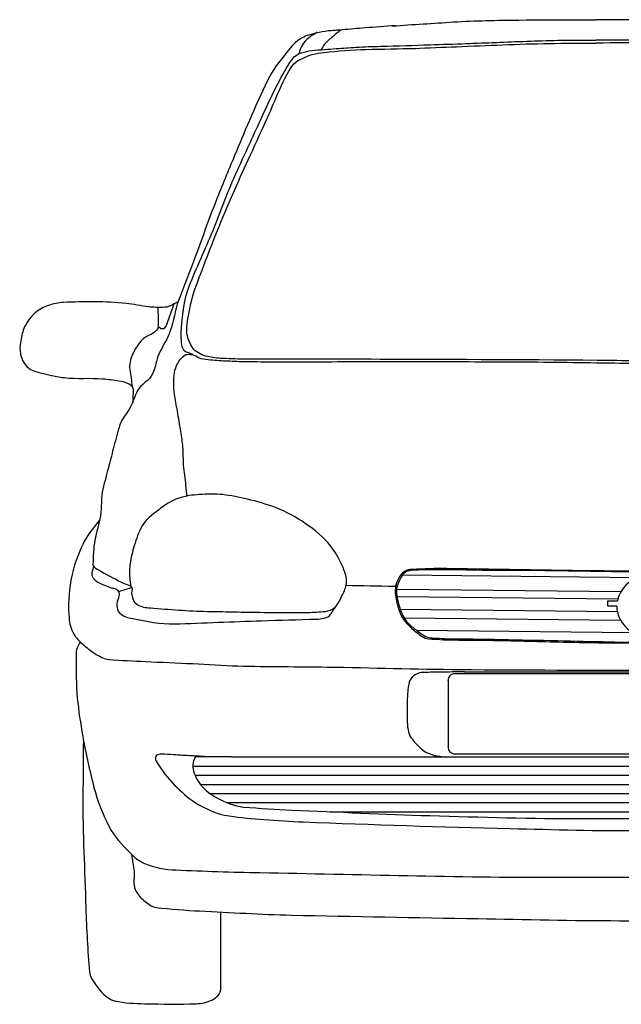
# Model space of a CAD drawing. Header units: millimetres. Extents: x 1343 to 64046, y 44602 to 77982.
# Tile 17 of 68: x 28089 to 29103, y 54952 to 56613. Entities that reach past the tile are written whole.
import ezdxf

# ---------------------------------------------------------------- set-up
doc = ezdxf.new("R2010")
doc.units = ezdxf.units.MM

# ---------------------------------------------------------------- blocks, each defined once
blk = doc.blocks.new('A$C4ACD6110')
for p, q in [((645.4, 723.4), (1043.1, 719.3)), ((166.4, 695.4), (187.9, 702.5)), ((635.7, 699.3), (1012.9, 695.4)), ((635.8, 687.2), (1007.7, 683.4)), ((640.7, 665.6), (1006.8, 661.8)), ((647.3, 650.9), (1012.3, 647.1)), ((668.4, 630.3), (1033.3, 626.5)), ((1067.3, 556.9), (732.7, 556.9)), ((748.5, 560.1), (1067.3, 560.1)), ((721.4, 545.5), (721.4, 432.7)), ((356.4, 416.5), (1067.3, 416.5)), ((732.4, 421.8), (1067.3, 421.8)), ((291.1, 401.1), (1067.3, 401.1)), ((295, 385.7), (1067.3, 385.7)), ((304.2, 370.3), (1067.3, 370.3)), ((319.9, 354.9), (1067.3, 354.9)), ((348.7, 339.5), (1067.3, 339.5)), ((522.7, 324.2), (1067.3, 324.2))]:
    blk.add_line(p, q)
for points in [[(232.7, 1148.5), (232.9, 1143.2), (237.3, 1139.3), (243.2, 1139.1), (246.5, 1143.3), (259.7, 1180.6)], [(1006, 670.7), (990.5, 670.7), (990.5, 679.9), (1006.9, 679.9)]]:
    blk.add_lwpolyline(points)
for centre, start, end in [((732.7, 545.5), 89.9989, 180), ((732.7, 433.2), 177.4935, 270.0011)]:
    blk.add_arc(centre, 11.4, start, end)
for start_param, end_param in [(6.230214, 9.247388), (3.14103, 6.052285)]:
    blk.add_ellipse((1063.5, 670.7), major_axis=(57.6, 0), ratio=0.902192, start_param=start_param, end_param=end_param)
for points, knots in [([(632.2, 1649.8), (615.4, 1648.5), (598.6, 1647.3), (581.8, 1646), (568.9, 1645.1), (556, 1643.8), (543.1, 1642.7), (535.2, 1642.1), (527.2, 1641.5), (519.3, 1640.9), (512.5, 1640.3), (505.9, 1638.6), (499.2, 1637.1), (491, 1635.3), (483.1, 1633.3), (475.4, 1629.2), (464.7, 1623.3), (457.1, 1614.4), (449.7, 1605), (437.6, 1589.6), (425.5, 1574.7), (417.2, 1557.3), (406.5, 1534.9), (396.3, 1512.5), (386.6, 1489.8), (378.3, 1470.1), (369.9, 1450.4), (361.7, 1430.7), (351, 1404.9), (340.1, 1379.3), (330, 1353.4), (317.5, 1321.3), (306.1, 1288.7), (294, 1256.5), (285.2, 1233), (276, 1209.6), (267.2, 1186.1), (261, 1169.7), (259.3, 1151.7), (253.4, 1135.1), (248.5, 1121.4), (240, 1109.1), (234.2, 1095.8), (229.6, 1085.3), (228.5, 1073.2), (223.6, 1062.7), (218.2, 1051.3), (204.1, 1045.5), (198.2, 1034.3), (193.4, 1025.1), (190.5, 1014.8), (185.7, 1005.6), (180.6, 995.8), (171.8, 987.5), (168.4, 976.7), (164.7, 964.8), (161.5, 952.7), (158.4, 940.6), (155.5, 929.5), (152.6, 918.5), (149.7, 907.4), (146.3, 894.4), (143, 881.4), (139.6, 868.4), (135.9, 853.8), (138.1, 838.1), (135.7, 823.3), (133.4, 809.3), (128.7, 795.9), (126.2, 781.9), (123.9, 768.7), (123.4, 755.3), (123, 742), (122.9, 741.2), (122.9, 740.4), (123.4, 739.5), (125.7, 735.7), (129.1, 734), (132.5, 732), (145.3, 724.6), (158.1, 717.6), (171.2, 711.2), (175.2, 709.2), (179.6, 708.2), (183.7, 706.2), (185.6, 705.3), (187.2, 703.9), (188.3, 702), (190.4, 698.3), (187.1, 693.8), (188.3, 689.9), (189.9, 684.3), (191.2, 678.4), (196.6, 674.5), (204.1, 669.1), (211.8, 668.4), (219.9, 667.8), (251.9, 665.4), (283.8, 662.7), (315.8, 662.1), (349.6, 661.4), (383.4, 660.6), (417.2, 660.3), (439.8, 660.1), (462.4, 660.2), (485, 660.3), (494.8, 660.3), (504.7, 661.1), (514.5, 662.1), (520.2, 662.6), (525.8, 664.2), (530.4, 668.6), (537.1, 674.8), (539.6, 682.1), (543.4, 689.8), (546.4, 696.3), (549.7, 702.8), (550.4, 709.4), (551.5, 719.2), (547.2, 729.6), (542.8, 739.5), (537.2, 751.7), (531.8, 762.5), (523.3, 772.6), (510.9, 787.4), (497.3, 799.3), (481.5, 809.9), (465.2, 820.7), (448.9, 830.4), (430.8, 837.1), (415.1, 842.9), (399.3, 847.4), (383, 851.3), (369.3, 854.5), (355.7, 857.3), (341.8, 858.9), (328.7, 860.4), (315.4, 859.7), (302.3, 858.9), (290.5, 858.3), (279, 856.9), (267.5, 853), (254.6, 848.7), (244.2, 841.2), (233.3, 832.9), (222.9, 825), (213, 817.5), (206.2, 806.3), (199.6, 795.6), (196.1, 784.4), (192.6, 772.6), (189.7, 762.6), (186.8, 752.8), (185.6, 742.5), (184.6, 734.6), (184.1, 726.6), (184.9, 718.7), (185.4, 713.9), (185.9, 709), (186.4, 704.2)], [0, 0, 0, 0, 0.023518, 0.023518, 0.023518, 0.041607, 0.041607, 0.041607, 0.052717, 0.052717, 0.052717, 0.062216, 0.062216, 0.062216, 0.073894, 0.073894, 0.073894, 0.090346, 0.090346, 0.090346, 0.117179, 0.117179, 0.117179, 0.151677, 0.151677, 0.151677, 0.181534, 0.181534, 0.181534, 0.220421, 0.220421, 0.220421, 0.268499, 0.268499, 0.268499, 0.303537, 0.303537, 0.303537, 0.328131, 0.328131, 0.328131, 0.348479, 0.348479, 0.348479, 0.364667, 0.364667, 0.364667, 0.382383, 0.382383, 0.382383, 0.396944, 0.396944, 0.396944, 0.412612, 0.412612, 0.412612, 0.430062, 0.430062, 0.430062, 0.44604, 0.44604, 0.44604, 0.464788, 0.464788, 0.464788, 0.485872, 0.485872, 0.485872, 0.505635, 0.505635, 0.505635, 0.524221, 0.524221, 0.524221, 0.525401, 0.525401, 0.525401, 0.530909, 0.530909, 0.530909, 0.551358, 0.551358, 0.551358, 0.557614, 0.557614, 0.557614, 0.560495, 0.560495, 0.560495, 0.566124, 0.566124, 0.566124, 0.574283, 0.574283, 0.574283, 0.585557, 0.585557, 0.585557, 0.630289, 0.630289, 0.630289, 0.677476, 0.677476, 0.677476, 0.709021, 0.709021, 0.709021, 0.722761, 0.722761, 0.722761, 0.730762, 0.730762, 0.730762, 0.74236, 0.74236, 0.74236, 0.752018, 0.752018, 0.752018, 0.766496, 0.766496, 0.766496, 0.784366, 0.784366, 0.784366, 0.810437, 0.810437, 0.810437, 0.837208, 0.837208, 0.837208, 0.860387, 0.860387, 0.860387, 0.879919, 0.879919, 0.879919, 0.898297, 0.898297, 0.898297, 0.914713, 0.914713, 0.914713, 0.933169, 0.933169, 0.933169, 0.950847, 0.950847, 0.950847, 0.967751, 0.967751, 0.967751, 0.982164, 0.982164, 0.982164, 0.993229, 0.993229, 0.993229, 1, 1, 1, 1]), ([(628, 1649.4), (662.2, 1651.7), (696.4, 1653.9), (730.5, 1656.1), (767.2, 1658.4), (804, 1658.9), (840.7, 1659.3), (873.4, 1659.6), (906.1, 1659.9), (938.9, 1659.9), (949.4, 1659.9), (960, 1659.9), (970.5, 1659.9)], [0, 0, 0, 0, 0.299577, 0.299577, 0.299577, 0.621299, 0.621299, 0.621299, 0.907575, 0.907575, 0.907575, 1, 1, 1, 1]), ([(1067.3, 1659.8), (1045.6, 1659.9), (1023.9, 1659.9), (1002.2, 1659.9), (991.6, 1659.9), (981.1, 1659.9), (970.5, 1659.9)], [0, 0, 0, 0, 0.672802, 0.672802, 0.672802, 1, 1, 1, 1]), ([(501, 1638.6), (497.1, 1636.1), (493.1, 1633.6), (489.2, 1631.2), (484.9, 1628.4), (481.2, 1624.7), (478.1, 1620.5), (475.3, 1616.6), (473, 1612.5), (471.7, 1608.1), (471.2, 1606.3), (470.6, 1604.5), (470.1, 1602.7)], [0, 0, 0, 0, 0.285137, 0.285137, 0.285137, 0.599234, 0.599234, 0.599234, 0.884806, 0.884806, 0.884806, 1, 1, 1, 1]), ([(540.8, 1642.5), (538.5, 1640.8), (536.3, 1639), (534, 1637.2), (530.5, 1634.4), (527.1, 1631.4), (523.7, 1628.4), (521.1, 1626.3), (518.7, 1624), (516.3, 1621.7), (513.9, 1619.4), (511.5, 1617.1), (510.2, 1614.1), (509.3, 1612.1), (508.4, 1610), (507.6, 1608)], [0, 0, 0, 0, 0.177597, 0.177597, 0.177597, 0.456644, 0.456644, 0.456644, 0.662997, 0.662997, 0.662997, 0.863195, 0.863195, 0.863195, 1, 1, 1, 1]), ([(291.6, 1094.8), (290.2, 1095.4), (288.9, 1095.9), (287.5, 1096.5), (285.1, 1097.5), (282.7, 1098.4), (280.3, 1099.4), (277.6, 1100.5), (275.8, 1103.1), (274.7, 1105.8), (272.9, 1110.1), (272.2, 1114.3), (272, 1118.7), (271.6, 1125.9), (271.5, 1133.2), (272.2, 1140.3), (274.5, 1164), (276.4, 1188), (285.2, 1210.4), (297.8, 1242.5), (312.6, 1272.9), (325.4, 1304.5), (338, 1335.5), (349.1, 1367.2), (362.8, 1397.7), (371.1, 1415.9), (379.4, 1434.1), (387.8, 1452.3), (394.6, 1467.1), (401.5, 1482), (408.3, 1496.9), (414.6, 1510.6), (421, 1524.2), (427.5, 1537.9), (433.8, 1551.4), (441.4, 1564.3), (448.7, 1577.5), (452.7, 1584.7), (456.9, 1591.4), (462.8, 1597.6), (466, 1600.9), (470.2, 1602.6), (474.4, 1603.9), (480.3, 1605.8), (486.1, 1607.6), (492.2, 1608.1), (499.2, 1608.7), (506.1, 1609.2), (513.1, 1609.7), (519.8, 1610.2), (526.4, 1610.7), (533.1, 1611.2), (544.2, 1612), (555.3, 1612.8), (566.4, 1613.5), (580.4, 1614.3), (594.4, 1614.7), (608.4, 1615.1), (636, 1616), (663.5, 1616.7), (691.1, 1617.6), (711.3, 1618.3), (731.5, 1619), (751.7, 1619.7), (785.8, 1620.9), (819.9, 1622.4), (854, 1623.6), (889, 1624.9), (924, 1625.8), (959, 1625.3), (962.9, 1625.3), (966.7, 1625.2), (970.5, 1625.2)], [0, 0, 0, 0, 0.00415, 0.00415, 0.00415, 0.011489, 0.011489, 0.011489, 0.019502, 0.019502, 0.019502, 0.031865, 0.031865, 0.031865, 0.052197, 0.052197, 0.052197, 0.119164, 0.119164, 0.119164, 0.215384, 0.215384, 0.215384, 0.309821, 0.309821, 0.309821, 0.366228, 0.366228, 0.366228, 0.412426, 0.412426, 0.412426, 0.454951, 0.454951, 0.454951, 0.497236, 0.497236, 0.497236, 0.520315, 0.520315, 0.520315, 0.532731, 0.532731, 0.532731, 0.549915, 0.549915, 0.549915, 0.569631, 0.569631, 0.569631, 0.588457, 0.588457, 0.588457, 0.619859, 0.619859, 0.619859, 0.659392, 0.659392, 0.659392, 0.737166, 0.737166, 0.737166, 0.794213, 0.794213, 0.794213, 0.890411, 0.890411, 0.890411, 0.989176, 0.989176, 0.989176, 1, 1, 1, 1]), ([(384.8, 1423.7), (394.7, 1445.4), (404.6, 1467.1), (414.5, 1488.8), (421.3, 1503.9), (427.6, 1519.3), (434.3, 1534.4), (442.1, 1552.1), (449.2, 1569.7), (461.8, 1585.4), (465.5, 1590.2), (471.1, 1592.2), (476.4, 1594.7), (481.8, 1597.3), (487, 1599.8), (492.7, 1601.3), (499.1, 1602.9), (505.5, 1604.1), (512, 1604.7), (535.8, 1606.9), (559.5, 1609.2), (583.4, 1609.8), (611.2, 1610.4), (639, 1611), (666.7, 1611.6)], [0, 0, 0, 0, 0.184069, 0.184069, 0.184069, 0.31202, 0.31202, 0.31202, 0.461113, 0.461113, 0.461113, 0.505682, 0.505682, 0.505682, 0.550943, 0.550943, 0.550943, 0.60122, 0.60122, 0.60122, 0.785528, 0.785528, 0.785528, 1, 1, 1, 1]), ([(664.9, 1611.6), (688.5, 1612.5), (712.1, 1613.4), (735.8, 1614.4), (761.7, 1615.4), (787.6, 1616.5), (813.6, 1617.6), (865.9, 1619.7), (918.2, 1620.6), (970.5, 1620.5)], [0, 0, 0, 0, 0.23201, 0.23201, 0.23201, 0.486638, 0.486638, 0.486638, 1, 1, 1, 1]), ([(1067.3, 1625.3), (1038.9, 1625.3), (1010.5, 1625.3), (982, 1625.3), (978.2, 1625.3), (974.4, 1625.2), (970.5, 1625.2)], [0, 0, 0, 0, 0.881094, 0.881094, 0.881094, 1, 1, 1, 1]), ([(1067.3, 1084.2), (1067.1, 1084.2), (1066.9, 1084.2), (1066.6, 1084.2), (1043.5, 1084.5), (1020.5, 1084.7), (997.4, 1085), (867.1, 1086.5), (736.7, 1086.5), (606.3, 1087.1), (529.9, 1087.4), (453.5, 1087.3), (377.1, 1087.5), (364, 1087.5), (350.9, 1088.2), (337.8, 1088.7), (329.4, 1089.1), (321.2, 1090.5), (312.9, 1092.5), (308.6, 1093.5), (304.8, 1095.6), (300.9, 1097.9), (296.9, 1100.2), (293.5, 1102.4), (290.8, 1106.8), (282.3, 1120.1), (279.6, 1133.5), (281.6, 1146.8), (285, 1169.6), (289.8, 1192.6), (298.4, 1215.2), (317.9, 1266.8), (336.6, 1315.6), (358.3, 1364.7), (367, 1384.4), (375.7, 1404.1), (384.4, 1423.8)], [0, 0, 0, 0, 0.000666, 0.000666, 0.000666, 0.062513, 0.062513, 0.062513, 0.412203, 0.412203, 0.412203, 0.617064, 0.617064, 0.617064, 0.65226, 0.65226, 0.65226, 0.674729, 0.674729, 0.674729, 0.686504, 0.686504, 0.686504, 0.698592, 0.698592, 0.698592, 0.735293, 0.735293, 0.735293, 0.79819, 0.79819, 0.79819, 0.942239, 0.942239, 0.942239, 1, 1, 1, 1]), ([(266.6, 1184.1), (262.3, 1181.8), (258, 1179.5), (253.6, 1177.3), (249.7, 1175.2), (244.9, 1174.9), (240.5, 1174.8), (232.5, 1174.5), (224.5, 1174.8), (216.6, 1175.6), (204, 1177), (191.5, 1180.1), (178.8, 1181.4), (144, 1185), (108.6, 1184.7), (73.6, 1183), (65, 1182.6), (56.6, 1180.8), (48.2, 1178.1), (39.5, 1175.3), (32.2, 1171.1), (25.2, 1164.9), (16.8, 1157.5), (10.9, 1149.3), (6.8, 1139.3), (3.5, 1131.4), (2, 1123.5), (0.8, 1115.4), (-0.1, 1109.4), (-0.4, 1103.1), (0.8, 1097.1), (2.9, 1086.5), (8.1, 1075.8), (18, 1070.2), (25.1, 1066.2), (32.4, 1064.9), (39.9, 1063.2), (51.5, 1060.5), (63, 1057.4), (74.8, 1056.2), (96.2, 1053.8), (117.9, 1056.1), (139.4, 1054.4), (148.5, 1053.7), (157.5, 1052.3), (166.5, 1050.9), (172.5, 1050), (178.3, 1049), (183.9, 1045.6), (187.9, 1043.3), (191.1, 1039.3), (190.9, 1035.1), (190.6, 1028.1), (190.3, 1021.1), (190.1, 1014.1)], [0, 0, 0, 0, 0.026416, 0.026416, 0.026416, 0.050453, 0.050453, 0.050453, 0.093292, 0.093292, 0.093292, 0.161991, 0.161991, 0.161991, 0.350988, 0.350988, 0.350988, 0.39761, 0.39761, 0.39761, 0.445255, 0.445255, 0.445255, 0.501901, 0.501901, 0.501901, 0.546154, 0.546154, 0.546154, 0.579031, 0.579031, 0.579031, 0.636426, 0.636426, 0.636426, 0.677615, 0.677615, 0.677615, 0.741611, 0.741611, 0.741611, 0.857737, 0.857737, 0.857737, 0.90677, 0.90677, 0.90677, 0.939534, 0.939534, 0.939534, 0.962204, 0.962204, 0.962204, 1, 1, 1, 1]), ([(232.5, 1174.7), (232.6, 1164.3), (232.8, 1153.9), (233, 1143.5), (233.2, 1130.6), (211.6, 1128.2), (203.9, 1118), (198.6, 1111), (193.3, 1104.3), (189.9, 1095.7), (186.5, 1087.3), (183.9, 1078.7), (185.1, 1070.1), (186.5, 1060.4), (187.9, 1050.7), (189.3, 1040.9)], [0, 0, 0, 0, 0.2056, 0.2056, 0.2056, 0.460483, 0.460483, 0.460483, 0.633736, 0.633736, 0.633736, 0.80544, 0.80544, 0.80544, 1, 1, 1, 1]), ([(281.4, 855.8), (280.9, 862.1), (280.3, 868.4), (279.8, 874.7), (278.8, 886), (277, 897.2), (275.9, 908.5), (275, 918.6), (275.7, 928.7), (274.7, 938.7), (273.8, 947.7), (272.7, 956.7), (271.2, 965.6), (269.2, 977.1), (267.2, 988.6), (265.3, 1000.1), (263.6, 1009.6), (262.1, 1019.1), (260.5, 1028.6), (258.6, 1040.4), (258.9, 1052.5), (260.5, 1064.3), (262.1, 1076), (267.8, 1086.2), (278.5, 1094.7), (279.3, 1095.3), (280.1, 1095.5), (281, 1095.5), (285, 1095.8), (289.2, 1095.6), (293.1, 1094.4), (297.3, 1093.1), (300.7, 1089.6), (305, 1088.7), (310.4, 1087.6), (315.9, 1086.7), (321.4, 1086.3), (330.8, 1085.6), (340.2, 1084.9), (349.6, 1084.5), (360.3, 1084), (371, 1083.5), (381.7, 1083.3), (397.8, 1083.2), (413.9, 1083.1), (430, 1083.1), (481.3, 1083.1), (532.7, 1083.2), (584, 1083.2), (610.9, 1083.2), (637.7, 1083.2), (664.5, 1083.2), (714, 1083.2), (763.5, 1083.2), (812.9, 1083.1), (865.8, 1083), (918.6, 1082.1), (971.5, 1081.4), (992.4, 1081.2), (1013.2, 1080.8), (1034.1, 1080.4), (1039.2, 1080.3), (1044.3, 1079.9), (1049.4, 1079.7), (1054, 1079.6), (1058.6, 1079.5), (1063.2, 1079.6), (1064.6, 1079.6), (1066, 1079.7), (1067.3, 1079.7)], [0, 0, 0, 0, 0.018297, 0.018297, 0.018297, 0.051171, 0.051171, 0.051171, 0.080365, 0.080365, 0.080365, 0.106517, 0.106517, 0.106517, 0.140297, 0.140297, 0.140297, 0.168226, 0.168226, 0.168226, 0.202665, 0.202665, 0.202665, 0.236777, 0.236777, 0.236777, 0.239277, 0.239277, 0.239277, 0.251037, 0.251037, 0.251037, 0.263813, 0.263813, 0.263813, 0.27979, 0.27979, 0.27979, 0.307044, 0.307044, 0.307044, 0.338061, 0.338061, 0.338061, 0.384682, 0.384682, 0.384682, 0.533382, 0.533382, 0.533382, 0.611123, 0.611123, 0.611123, 0.754353, 0.754353, 0.754353, 0.907453, 0.907453, 0.907453, 0.967851, 0.967851, 0.967851, 0.982714, 0.982714, 0.982714, 0.996009, 0.996009, 0.996009, 1, 1, 1, 1]), ([(133.5, 815.4), (128.3, 808.6), (123.1, 801.8), (118, 795.1), (108.3, 782.5), (102.2, 767.6), (96.3, 752.6), (91.4, 740.1), (88.4, 727.4), (86, 714.4), (82, 693.4), (81.2, 671.8), (82.7, 650.7), (83.3, 641.4), (85.5, 632.3), (90.7, 623.8), (94.7, 617), (99.7, 612.2), (105.3, 607.2), (112.2, 601.1), (119, 595.7), (126.9, 590.7), (134.2, 586.2), (141.6, 581.4), (150, 580.8), (170.5, 579.4), (191, 578.4), (211.6, 577.5), (238.1, 576.3), (264.6, 575.1), (291.1, 573.9), (316.5, 572.7), (341.9, 571), (367.4, 570.1), (417.4, 568.4), (467.6, 569.1), (517.7, 568.2), (592.4, 567), (667.2, 564.6), (741.9, 564), (850.4, 563.1), (958.9, 562.9), (1067.3, 562.9)], [0, 0, 0, 0, 0.021353, 0.021353, 0.021353, 0.061189, 0.061189, 0.061189, 0.094284, 0.094284, 0.094284, 0.147596, 0.147596, 0.147596, 0.171047, 0.171047, 0.171047, 0.189462, 0.189462, 0.189462, 0.212214, 0.212214, 0.212214, 0.233185, 0.233185, 0.233185, 0.284766, 0.284766, 0.284766, 0.351282, 0.351282, 0.351282, 0.415055, 0.415055, 0.415055, 0.540688, 0.540688, 0.540688, 0.728075, 0.728075, 0.728075, 1, 1, 1, 1]), ([(124.1, 738.5), (123.1, 734.7), (122.2, 730.8), (121.3, 727), (118.1, 713.8), (140.3, 706.9), (153.5, 701.9), (154.9, 701.3), (156.5, 701.5), (157.9, 701), (160.5, 700.2), (163.1, 699.8), (165.1, 697.4), (171.4, 689.7), (161.5, 679.8), (163.3, 671.4), (164.1, 667.4), (164.3, 663.2), (167.8, 659.8), (174.5, 653), (182, 651.5), (190.1, 649.9), (213.6, 645.4), (237, 640.2), (260.7, 640.9), (309.6, 642.5), (358.4, 644.7), (407.3, 646.3), (438, 647.4), (468.7, 648), (499.3, 649), (507.8, 649.3), (518.7, 650.1), (523.5, 657.1), (526.9, 662.2), (530.4, 667.3), (533.9, 672.4)], [0, 0, 0, 0, 0.024559, 0.024559, 0.024559, 0.109212, 0.109212, 0.109212, 0.118668, 0.118668, 0.118668, 0.13526, 0.13526, 0.13526, 0.189317, 0.189317, 0.189317, 0.215208, 0.215208, 0.215208, 0.265872, 0.265872, 0.265872, 0.413516, 0.413516, 0.413516, 0.717779, 0.717779, 0.717779, 0.908825, 0.908825, 0.908825, 0.961608, 0.961608, 0.961608, 1, 1, 1, 1]), ([(549.9, 706.1), (576.6, 705.6), (603.4, 705), (630.1, 704.5), (630.8, 704.5), (631.5, 704.3), (632.2, 704.5), (634.9, 705.3), (634.2, 709.6), (635.5, 711.9), (637.1, 715.1), (638.8, 718.3), (640.7, 721.4), (642.7, 724.7), (644.9, 727.7), (648.4, 729.8), (652.4, 732.3), (656.6, 733.2), (661, 733.4), (680.4, 734.2), (699.8, 735), (719.2, 734.8), (813.5, 733.4), (907.7, 731.7), (1002, 730.5), (1021.4, 730.3), (1040.8, 730.3), (1060.2, 729.8), (1062.6, 729.8), (1065, 729.7), (1067.3, 729.7)], [0, 0, 0, 0, 0.150828, 0.150828, 0.150828, 0.154784, 0.154784, 0.154784, 0.170029, 0.170029, 0.170029, 0.190279, 0.190279, 0.190279, 0.211776, 0.211776, 0.211776, 0.236409, 0.236409, 0.236409, 0.34586, 0.34586, 0.34586, 0.877196, 0.877196, 0.877196, 0.986623, 0.986623, 0.986623, 1, 1, 1, 1]), ([(1067.3, 728.2), (1061.3, 728.3), (1055.2, 728.5), (1049.2, 728.6), (1037.2, 728.8), (1025.3, 728.6), (1013.4, 728.8), (998.5, 728.9), (983.6, 729.1), (968.7, 729.4), (958.1, 729.5), (947.6, 729.8), (937, 729.9), (902, 730.5), (867.1, 730.9), (832.1, 731.2), (817.4, 731.3), (802.7, 731), (788, 731.1), (764, 731.3), (740, 732), (716, 732.3), (707, 732.4), (698.1, 732.3), (689.1, 732.3), (681.1, 732.2), (673, 731.8), (664.9, 731.5), (661.5, 731.4), (658, 730.8), (654.6, 730.1), (652.4, 729.7), (650.3, 728.8), (648.4, 727.2), (645, 724.3), (643, 721), (641, 717.3), (638.9, 713.4), (637.1, 709.6), (636, 705.4), (634.8, 701.1), (634.4, 696.6), (634.8, 692.3), (635.2, 687.4), (636.1, 682.5), (637.3, 677.7), (639, 671.2), (640.9, 665), (643.3, 658.8), (645, 654.6), (647.1, 650.6), (650, 647.1), (654.1, 642), (658.7, 637.8), (663.8, 633.7), (668.8, 629.6), (673.8, 625.9), (679.3, 622.4), (681.8, 620.8), (684.4, 619.3), (687.3, 618.5), (690.5, 617.7), (693.7, 617.3), (697, 617.1), (703.3, 616.8), (709.7, 616.3), (716, 616.2), (747.9, 615.6), (779.8, 615.5), (811.7, 614.8), (843.2, 614.1), (874.6, 613.4), (906.1, 612.7), (934.7, 612), (963.4, 611.4), (992, 610.7), (1017, 610.1), (1042, 609.8), (1067, 610.1), (1067.1, 610.1), (1067.2, 610.1), (1067.3, 610.1)], [0, 0, 0, 0, 0.01948, 0.01948, 0.01948, 0.057785, 0.057785, 0.057785, 0.105668, 0.105668, 0.105668, 0.139606, 0.139606, 0.139606, 0.2519, 0.2519, 0.2519, 0.299179, 0.299179, 0.299179, 0.376318, 0.376318, 0.376318, 0.405045, 0.405045, 0.405045, 0.430978, 0.430978, 0.430978, 0.442107, 0.442107, 0.442107, 0.449468, 0.449468, 0.449468, 0.462734, 0.462734, 0.462734, 0.476573, 0.476573, 0.476573, 0.490619, 0.490619, 0.490619, 0.506511, 0.506511, 0.506511, 0.527768, 0.527768, 0.527768, 0.542157, 0.542157, 0.542157, 0.562723, 0.562723, 0.562723, 0.583314, 0.583314, 0.583314, 0.592817, 0.592817, 0.592817, 0.603328, 0.603328, 0.603328, 0.623755, 0.623755, 0.623755, 0.726187, 0.726187, 0.726187, 0.827282, 0.827282, 0.827282, 0.919318, 0.919318, 0.919318, 0.999676, 0.999676, 0.999676, 1, 1, 1, 1]), ([(633.4, 705.3), (633.1, 702.1), (632.7, 698.9), (632.3, 695.8), (631.9, 691.4), (633.2, 687.1), (634, 682.7), (635.6, 674), (637.5, 665.6), (641.4, 657.4), (647.3, 644.8), (657, 636), (668, 627.1), (674.4, 621.9), (680.6, 616.5), (688.4, 615.8), (705.4, 614.4), (722.5, 613.9), (739.6, 613.7), (761.6, 613.5), (783.6, 613.5), (805.5, 613), (844.4, 612.2), (883.2, 610.9), (922, 610.2), (957.3, 609.5), (992.6, 608.8), (1028, 608.8), (1038.2, 608.8), (1048.5, 608.8), (1058.8, 608.8), (1061.7, 608.8), (1064.5, 608.8), (1067.3, 608.8)], [0, 0, 0, 0, 0.019564, 0.019564, 0.019564, 0.046288, 0.046288, 0.046288, 0.099995, 0.099995, 0.099995, 0.181996, 0.181996, 0.181996, 0.229278, 0.229278, 0.229278, 0.333505, 0.333505, 0.333505, 0.467607, 0.467607, 0.467607, 0.704482, 0.704482, 0.704482, 0.919908, 0.919908, 0.919908, 0.982677, 0.982677, 0.982677, 1, 1, 1, 1]), ([(101.8, 610.4), (100.1, 607.5), (98.5, 604.7), (96.8, 601.9), (94, 596.9), (94.9, 590.5), (94.9, 584.7), (94.8, 561.7), (94.4, 538.7), (96.7, 515.8), (98.8, 494.3), (102, 473), (105.7, 451.7), (110.7, 422.5), (117.4, 393.9), (124.7, 365.2), (130.6, 342.1), (139.2, 320.4), (150.5, 298.9), (159.3, 282.1), (171.5, 268.7), (185.2, 255.1), (192.7, 247.7), (200.1, 241.1), (209.8, 237.1), (227.1, 230.1), (244.5, 226.6), (262.5, 225.9), (309.9, 224.1), (357.3, 222.2), (404.7, 221.4), (570.3, 218.6), (735.9, 213.5), (901.5, 213.5), (951.2, 213.5), (1000.9, 213.5), (1050.5, 213.5), (1056.1, 213.5), (1061.7, 213.5), (1067.3, 213.5)], [0, 0, 0, 0, 0.007804, 0.007804, 0.007804, 0.02143, 0.02143, 0.02143, 0.075929, 0.075929, 0.075929, 0.12702, 0.12702, 0.12702, 0.197007, 0.197007, 0.197007, 0.253196, 0.253196, 0.253196, 0.297368, 0.297368, 0.297368, 0.321468, 0.321468, 0.321468, 0.363999, 0.363999, 0.363999, 0.476449, 0.476449, 0.476449, 0.868994, 0.868994, 0.868994, 0.986699, 0.986699, 0.986699, 1, 1, 1, 1]), ([(749, 560.1), (735.6, 559.9), (722.3, 559.7), (708.9, 559.5), (699.8, 559.4), (690.8, 559.2), (681.7, 559.1), (674.4, 559), (667.1, 557.5), (661.2, 551), (654.6, 543.7), (654.3, 535.6), (653.6, 527.4), (652.7, 515.7), (652.2, 504.1), (652.3, 492.5), (652.3, 481.1), (652.2, 469.8), (655, 458.5), (657.1, 449.8), (663.3, 443.3), (669.7, 436.6), (674.5, 431.5), (679.1, 427.1), (685.3, 424.1), (691.1, 421.3), (696.9, 419.2), (703.1, 418.3), (708, 417.5), (712.9, 416.8), (717.8, 416)], [0, 0, 0, 0, 0.152376, 0.152376, 0.152376, 0.255693, 0.255693, 0.255693, 0.339379, 0.339379, 0.339379, 0.433895, 0.433895, 0.433895, 0.566485, 0.566485, 0.566485, 0.695979, 0.695979, 0.695979, 0.796231, 0.796231, 0.796231, 0.872225, 0.872225, 0.872225, 0.943474, 0.943474, 0.943474, 1, 1, 1, 1]), ([(106.9, 445), (106.6, 413.5), (106.3, 382), (106.1, 350.4), (105.6, 287.7), (109.2, 225), (111.1, 162.3), (112.1, 126.2), (114.1, 90.1), (117.3, 54), (118, 46.2), (122.3, 39.5), (127.2, 32.8), (136.1, 20.5), (145.5, 8.9), (159.5, 5.4), (176.4, 1.1), (193.4, 0.9), (210.4, 0.4), (239.4, -0.4), (268.4, -0.7), (297.4, 0.4), (306.3, 0.7), (314.9, 2.2), (323.4, 6.6), (330.8, 10.4), (338.3, 16.4), (338.3, 24.1), (338.3, 67.7), (338.3, 111.4), (338.3, 155)], [0, 0, 0, 0, 0.121911, 0.121911, 0.121911, 0.364434, 0.364434, 0.364434, 0.504346, 0.504346, 0.504346, 0.534495, 0.534495, 0.534495, 0.589082, 0.589082, 0.589082, 0.655024, 0.655024, 0.655024, 0.767073, 0.767073, 0.767073, 0.801633, 0.801633, 0.801633, 0.8312, 0.8312, 0.8312, 1, 1, 1, 1]), ([(314.8, 416.9), (306.3, 417.4), (297.9, 417.9), (289.4, 418.3), (279.2, 418.9), (269.1, 419.5), (258.9, 420.1), (252.1, 420.5), (245.3, 421), (238.5, 421.4), (235.4, 421.6), (232.3, 420.7), (229.7, 418.3), (226.3, 415.3), (228.8, 409.7), (231, 406.4), (239.9, 393.4), (249.1, 380.5), (260.7, 369.1), (271.9, 358), (282.5, 347.8), (296.1, 339.3), (313.8, 328.3), (332.3, 320), (352.3, 317.2), (371.8, 314.4), (391.4, 312.2), (411.1, 310.9), (433.4, 309.5), (455.6, 307.8), (477.9, 306.9), (593.9, 302.4), (709.9, 298.6), (825.9, 295.9), (899.7, 294.1), (973.4, 291.7), (1047.2, 292.3), (1053.9, 292.4), (1060.6, 292.4), (1067.3, 292.5)], [0, 0, 0, 0, 0.026265, 0.026265, 0.026265, 0.057863, 0.057863, 0.057863, 0.078937, 0.078937, 0.078937, 0.088627, 0.088627, 0.088627, 0.101084, 0.101084, 0.101084, 0.150296, 0.150296, 0.150296, 0.198061, 0.198061, 0.198061, 0.260484, 0.260484, 0.260484, 0.321625, 0.321625, 0.321625, 0.39078, 0.39078, 0.39078, 0.750526, 0.750526, 0.750526, 0.979139, 0.979139, 0.979139, 1, 1, 1, 1]), ([(356.4, 416.5), (347.9, 416.5), (339.3, 416.6), (330.8, 416.7), (319.4, 416.8), (308.1, 417.2), (296.8, 416.7), (294.3, 416.6), (293.5, 412.9), (292.7, 410.5), (291.1, 405.8), (290.5, 400.7), (291.7, 396.1), (294, 386.5), (298.1, 377.5), (305, 369.2), (313, 359.7), (321.2, 353), (331.8, 347.6), (346.5, 340), (361.1, 333.4), (377, 332.1), (404.1, 329.9), (431.2, 328.1), (458.3, 326.9), (535.8, 323.7), (613.3, 319.9), (690.9, 317.6), (776.9, 315.1), (863, 312.5), (949.1, 312.5), (981.3, 312.5), (1013.6, 312.5), (1045.8, 312.5), (1053, 312.5), (1060.2, 312.5), (1067.3, 312.5)], [0, 0, 0, 0, 0.029042, 0.029042, 0.029042, 0.067428, 0.067428, 0.067428, 0.075833, 0.075833, 0.075833, 0.092209, 0.092209, 0.092209, 0.126103, 0.126103, 0.126103, 0.165027, 0.165027, 0.165027, 0.219117, 0.219117, 0.219117, 0.311195, 0.311195, 0.311195, 0.57429, 0.57429, 0.57429, 0.866314, 0.866314, 0.866314, 0.975656, 0.975656, 0.975656, 1, 1, 1, 1]), ([(188, 252.3), (189.4, 242.8), (190.8, 233.2), (192.2, 223.7), (193.4, 215.9), (191.3, 208), (192.2, 200.2), (192.8, 195.1), (195, 190.6), (198.1, 186.1), (202.4, 179.9), (207.2, 175.3), (213.3, 170.9), (218.5, 167.2), (223.6, 163.4), (229.6, 162.7), (254.2, 159.7), (278.7, 158), (303.3, 156.8), (354.7, 154.4), (406.1, 150.9), (457.6, 149.8), (562.4, 147.5), (667.3, 145.6), (772.1, 143.9), (851.6, 142.6), (931.1, 140.4), (1010.6, 140.4), (1028.9, 140.4), (1047.2, 140.4), (1065.5, 140.4), (1066.1, 140.4), (1066.7, 140.4), (1067.3, 140.4)], [0, 0, 0, 0, 0.030645, 0.030645, 0.030645, 0.055445, 0.055445, 0.055445, 0.071557, 0.071557, 0.071557, 0.09432, 0.09432, 0.09432, 0.113682, 0.113682, 0.113682, 0.191811, 0.191811, 0.191811, 0.355165, 0.355165, 0.355165, 0.687772, 0.687772, 0.687772, 0.939994, 0.939994, 0.939994, 0.998096, 0.998096, 0.998096, 1, 1, 1, 1])]:
    blk.add_open_spline(points, degree=3, knots=knots)
blk.add_open_spline([(1067.3, 1620.9), (1035.1, 1620.8), (1002.8, 1620.8), (970.5, 1620.5)], degree=3)

msp = doc.modelspace()

# ---------------------------------------------------------------- block references
msp.add_blockref('A$C4ACD6110', (28089.5, 54953))

doc.saveas('drawing.dxf')
